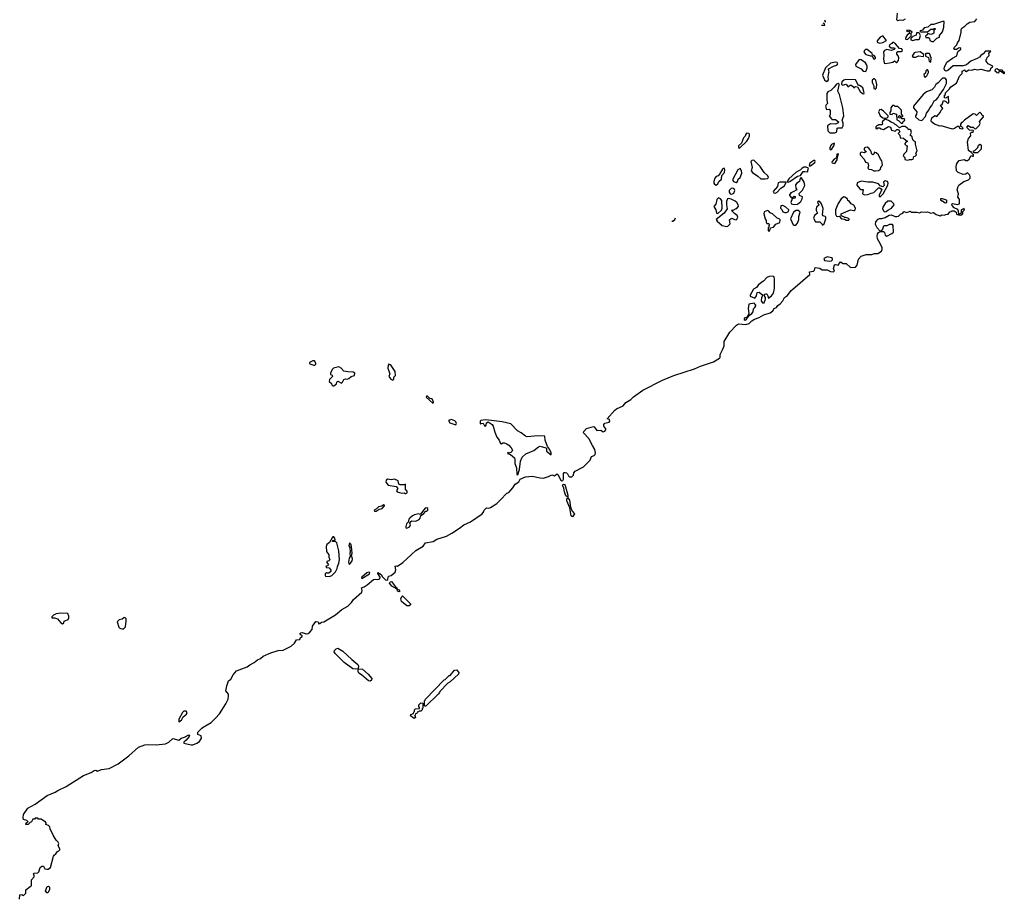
# Model space of a CAD drawing. Extents: x 1980017 to 2252640, y 74400 to 266395.
# Tile 89 of 256: x 1980017 to 1991890, y 198412 to 209015. Entities that reach past the tile are written whole.
import ezdxf

# ---------------------------------------------------------------- set-up
doc = ezdxf.new("R2010")
doc.units = 0

msp = doc.modelspace()

# ---------------------------------------------------------------- linework, layer by layer
at = {"layer": '0CON20XD'}
for points in [[(1990695, 209023), (1990665, 209007), (1990625, 209008), (1990605, 209000), (1990594, 209015), (1990604, 209095)], [(1989687, 208950), (1989725, 208950), (1989722, 208965), (1989707, 208973)], [(1989720, 208995), (1989735, 208990), (1989726, 209008)], [(1991015, 208751), (1991035, 208754), (1991078, 208792), (1991110, 208805), (1991110, 208825), (1991145, 208868), (1991160, 208925), (1991164, 208994), (1991145, 208994), (1991035, 208958), (1991004, 208956), (1990966, 208924), (1990925, 208916), (1990905, 208890), (1990875, 208880), (1990872, 208872), (1990885, 208868), (1990965, 208870), (1991005, 208900), (1991035, 208900), (1991045, 208910), (1991058, 208908), (1991058, 208902), (1991040, 208885), (1991040, 208855), (1991030, 208845), (1991005, 208838), (1990965, 208850), (1990958, 208832), (1990940, 208815), (1990945, 208800), (1990975, 208800), (1990988, 208788), (1990990, 208765), (1991015, 208751)], [(1991382, 207778), (1991372, 207775), (1991360, 207755), (1991362, 207732), (1991375, 207730), (1991387, 207717), (1991390, 207705), (1991380, 207695), (1991354, 207704), (1991345, 207730), (1991325, 207727), (1991288, 207702), (1991265, 207697), (1991130, 207735), (1991114, 207734), (1991050, 207755), (1991013, 207783), (1991010, 207795), (1991018, 207832), (1991035, 207850), (1991055, 207860), (1991075, 207850), (1991118, 207895), (1991130, 207925), (1991148, 207945), (1991120, 207985), (1991140, 207995), (1991155, 208040), (1991185, 208030), (1991205, 208010), (1991220, 208015), (1991218, 208088), (1991192, 208078), (1991185, 208070), (1991170, 208075), (1991170, 208105), (1991180, 208115), (1991180, 208135), (1991229, 208181), (1991244, 208206), (1991315, 208250), (1991350, 208335), (1991380, 208365), (1991380, 208395), (1991415, 208410), (1991420, 208395), (1991435, 208390), (1991458, 208412), (1991495, 208408), (1991535, 208420), (1991565, 208412), (1991605, 208420), (1991685, 208398), (1991712, 208398), (1991720, 208405), (1991730, 208435), (1991748, 208442), (1991750, 208455), (1991695, 208482), (1991670, 208515), (1991670, 208535), (1991680, 208545), (1991682, 208558), (1991707, 208583), (1991702, 208618), (1991715, 208620), (1991728, 208638), (1991663, 208637), (1991637, 208603), (1991608, 208585), (1991592, 208565), (1991563, 208547), (1991485, 208517), (1991435, 208470), (1991395, 208458), (1991275, 208460), (1991208, 208402), (1991185, 208396), (1991174, 208405), (1991166, 208425), (1991169, 208445), (1991195, 208502), (1991265, 208553), (1991319, 208581), (1991324, 208616), (1991333, 208637), (1991355, 208648), (1991365, 208660), (1991365, 208670), (1991355, 208678), (1991337, 208673), (1991315, 208658), (1991288, 208658), (1991280, 208665), (1991288, 208685), (1991318, 208712), (1991324, 208735), (1991344, 208765), (1991371, 208865), (1991370, 208895), (1991376, 208914), (1991415, 208937), (1991442, 208965), (1991474, 208986), (1991535, 208993), (1991560, 209025)], [(1990705, 208778), (1990725, 208780), (1990755, 208810), (1990768, 208812), (1990768, 208852), (1990780, 208865), (1990750, 208885), (1990715, 208890), (1990715, 208870), (1990722, 208878), (1990735, 208880), (1990750, 208855), (1990735, 208840), (1990722, 208838), (1990704, 208805), (1990700, 208785), (1990705, 208778)], [(1990785, 208764), (1990824, 208776), (1990855, 208777), (1990868, 208785), (1990878, 208825), (1990868, 208848), (1990858, 208858), (1990832, 208858), (1990829, 208831), (1990788, 208812), (1990762, 208788), (1990762, 208772), (1990785, 208764)], [(1990385, 208733), (1990425, 208740), (1990470, 208765), (1990425, 208821), (1990395, 208806), (1990355, 208762), (1990355, 208743), (1990385, 208733)], [(1990455, 208487), (1990505, 208494), (1990547, 208503), (1990565, 208520), (1990585, 208500), (1990595, 208498), (1990613, 208525), (1990617, 208555), (1990610, 208580), (1990595, 208600), (1990594, 208616), (1990608, 208632), (1990645, 208632), (1990661, 208645), (1990655, 208663), (1990625, 208668), (1990579, 208725), (1990555, 208739), (1990541, 208739), (1990533, 208727), (1990507, 208713), (1990500, 208695), (1990525, 208678), (1990565, 208678), (1990568, 208665), (1990560, 208655), (1990525, 208644), (1990475, 208658), (1990446, 208644), (1990435, 208630), (1990439, 208585), (1990432, 208545), (1990442, 208492), (1990455, 208487)], [(1990325, 208538), (1990335, 208550), (1990335, 208560), (1990325, 208578), (1990302, 208592), (1990296, 208606), (1990235, 208657), (1990215, 208656), (1990205, 208646), (1990198, 208625), (1990220, 208595), (1990275, 208578), (1990298, 208578), (1990313, 208545), (1990325, 208538)], [(1990825, 208562), (1990855, 208578), (1990915, 208570), (1990920, 208595), (1990875, 208630), (1990815, 208622), (1990802, 208615), (1990778, 208575), (1990795, 208563), (1990825, 208562)], [(1991005, 208502), (1991010, 208555), (1990988, 208608), (1990945, 208610), (1990940, 208605), (1990940, 208575), (1990975, 208560), (1990982, 208512), (1991005, 208502)], [(1989745, 208272), (1989766, 208284), (1989772, 208295), (1989768, 208325), (1989773, 208375), (1989780, 208385), (1989770, 208415), (1989772, 208425), (1989830, 208455), (1989872, 208468), (1989883, 208485), (1989875, 208500), (1989855, 208504), (1989795, 208491), (1989734, 208435), (1989696, 208345), (1989720, 208290), (1989745, 208272)], [(1990215, 208392), (1990225, 208400), (1990237, 208435), (1990237, 208455), (1990227, 208477), (1990216, 208496), (1990165, 208532), (1990140, 208535), (1990096, 208475), (1990099, 208455), (1990162, 208422), (1990188, 208395), (1990215, 208392)], [(1990935, 208320), (1990955, 208340), (1990975, 208380), (1990976, 208396), (1990965, 208410), (1990955, 208410), (1990945, 208400), (1990938, 208372), (1990920, 208355), (1990923, 208333), (1990935, 208320)], [(1991885, 208362), (1991858, 208388), (1991842, 208392), (1991835, 208400), (1991822, 208388), (1991818, 208372), (1991803, 208373), (1991780, 208395), (1991782, 208418), (1991805, 208428), (1991825, 208410), (1991865, 208410), (1991872, 208392), (1991890, 208385), (1991890, 208365), (1991885, 208362)], [(1989785, 207650), (1989845, 207652), (1989870, 207665), (1989874, 207706), (1989885, 207713), (1989935, 207710), (1989946, 207735), (1989945, 207770), (1989933, 207805), (1989953, 207855), (1989943, 207955), (1989902, 208112), (1989883, 208155), (1989898, 208225), (1989897, 208237), (1989885, 208248), (1989865, 208237), (1989839, 208201), (1989797, 208163), (1989764, 208145), (1989750, 208125), (1989748, 208045), (1989760, 208005), (1989741, 207989), (1989734, 207975), (1989744, 207934), (1989777, 207937), (1989792, 207922), (1989792, 207868), (1989780, 207855), (1989805, 207820), (1989812, 207812), (1989855, 207813), (1989890, 207785), (1989886, 207774), (1989855, 207758), (1989795, 207762), (1989760, 207735), (1989762, 207675), (1989785, 207650)], [(1990195, 208120), (1990200, 208135), (1990183, 208195), (1990165, 208212), (1990145, 208222), (1990132, 208222), (1990095, 208290), (1989975, 208296), (1989954, 208286), (1989932, 208265), (1989928, 208238), (1989938, 208228), (1989985, 208240), (1990005, 208210), (1990015, 208210), (1990030, 208225), (1990045, 208228), (1990070, 208205), (1990075, 208190), (1990095, 208210), (1990118, 208208), (1990150, 208150), (1990180, 208125), (1990195, 208120)], [(1990335, 208180), (1990349, 208195), (1990353, 208233), (1990340, 208285), (1990325, 208302), (1990315, 208302), (1990297, 208285), (1990295, 208260), (1990317, 208217), (1990316, 208186), (1990335, 208180)], [(1990895, 207802), (1990941, 207849), (1990952, 207888), (1990980, 207925), (1990992, 207955), (1991015, 207980), (1991044, 208036), (1991069, 208051), (1991093, 208077), (1991105, 208102), (1991157, 208173), (1991192, 208248), (1991192, 208292), (1991175, 208312), (1991145, 208309), (1991132, 208298), (1991091, 208255), (1991064, 208235), (1991047, 208203), (1991018, 208172), (1990953, 208147), (1990913, 208115), (1990797, 207975), (1990795, 207952), (1990834, 207904), (1990832, 207875), (1990818, 207855), (1990818, 207845), (1990858, 207808), (1990895, 207802)], [(1980017, 198412), (1980020, 198465), (1980045, 198470), (1980052, 198462), (1980065, 198460), (1980090, 198485), (1980090, 198525), (1980142, 198568), (1980160, 198575), (1980160, 198645), (1980190, 198685), (1980190, 198705), (1980182, 198715), (1980192, 198728), (1980235, 198730), (1980248, 198745), (1980264, 198796), (1980285, 198812), (1980305, 198810), (1980321, 198781), (1980344, 198774), (1980360, 198775), (1980390, 198795), (1980426, 198934), (1980434, 198946), (1980455, 198960), (1980472, 198988), (1980490, 198995), (1980502, 199008), (1980502, 199022), (1980482, 199055), (1980490, 199085), (1980481, 199101), (1980458, 199125), (1980420, 199185), (1980383, 199263), (1980380, 199285), (1980365, 199302), (1980332, 199312), (1980338, 199335), (1980325, 199350), (1980315, 199350), (1980277, 199377), (1980245, 199380), (1980235, 199390), (1980205, 199390), (1980195, 199380), (1980175, 199380), (1980160, 199345), (1980142, 199338), (1980118, 199312), (1980095, 199312), (1980090, 199315), (1980097, 199333), (1980120, 199345), (1980105, 199362), (1980064, 199375), (1980058, 199395), (1980065, 199436), (1980115, 199510), (1980205, 199561), (1980347, 199665), (1980446, 199704), (1980477, 199725), (1980578, 199772), (1980785, 199903), (1980881, 199939), (1980915, 199966), (1980935, 199968), (1980955, 199956), (1981004, 199976), (1981095, 199990), (1981206, 200044), (1981335, 200140), (1981452, 200245), (1981525, 200275), (1981565, 200280), (1981665, 200274), (1981775, 200285), (1981815, 200305), (1981865, 200350), (1981935, 200329), (1981965, 200354), (1982003, 200367), (1982055, 200396), (1982066, 200386), (1982061, 200375), (1982025, 200330), (1981996, 200305), (1981998, 200295), (1982085, 200274), (1982106, 200275), (1982155, 200293), (1982185, 200316), (1982209, 200355), (1982205, 200381), (1982167, 200397), (1982164, 200425), (1982215, 200475), (1982231, 200489), (1982327, 200545), (1982380, 200595), (1982425, 200646), (1982505, 200767), (1982530, 200825), (1982537, 200865), (1982534, 200885), (1982503, 200925), (1982514, 200985), (1982534, 201045), (1982563, 201067), (1982591, 201119), (1982632, 201168), (1982762, 201215), (1982791, 201239), (1982845, 201265), (1982883, 201297), (1982920, 201315), (1982955, 201342), (1983045, 201383), (1983135, 201410), (1983195, 201417), (1983236, 201435), (1983289, 201465), (1983330, 201500), (1983355, 201540), (1983395, 201542), (1983402, 201568), (1983425, 201580), (1983425, 201590), (1983398, 201605), (1983398, 201615), (1983408, 201625), (1983425, 201629), (1983472, 201612), (1983495, 201616), (1983516, 201634), (1983543, 201665), (1983550, 201705), (1983589, 201761), (1983615, 201758), (1983625, 201733), (1983638, 201735), (1983658, 201752), (1983685, 201758), (1983825, 201840), (1983903, 201907), (1983975, 201946), (1984018, 201992), (1984043, 202027), (1984141, 202115), (1984146, 202135), (1984137, 202165), (1984172, 202178), (1984207, 202203), (1984285, 202266), (1984305, 202272), (1984335, 202266), (1984359, 202275), (1984364, 202295), (1984335, 202338), (1984335, 202352), (1984378, 202328), (1984391, 202301), (1984427, 202265), (1984445, 202261), (1984455, 202266), (1984461, 202291), (1984464, 202306), (1984496, 202314), (1984543, 202355), (1984552, 202385), (1984545, 202428), (1984555, 202432), (1984575, 202430), (1984637, 202473), (1984794, 202615), (1984881, 202669), (1984910, 202710), (1985005, 202726), (1985048, 202752), (1985165, 202791), (1985230, 202825), (1985321, 202885), (1985372, 202928), (1985455, 202963), (1985595, 203058), (1985616, 203085), (1985618, 203105), (1985645, 203132), (1985675, 203128), (1985695, 203134), (1985769, 203185), (1985814, 203226), (1985893, 203307), (1985915, 203318), (1985965, 203374), (1985993, 203417), (1986036, 203445), (1986052, 203478), (1986115, 203505), (1986195, 203512), (1986295, 203492), (1986335, 203490), (1986392, 203508), (1986435, 203530), (1986465, 203517), (1986495, 203542), (1986505, 203534), (1986541, 203465), (1986555, 203456), (1986568, 203462), (1986573, 203475), (1986576, 203544), (1986584, 203556), (1986595, 203558), (1986610, 203555), (1986623, 203543), (1986634, 203515), (1986646, 203506), (1986675, 203505), (1986694, 203525), (1986700, 203555), (1986717, 203575), (1986815, 203624), (1986896, 203705), (1986911, 203749), (1986945, 203762), (1986957, 203773), (1986960, 203795), (1986953, 203835), (1986926, 203884), (1986879, 203965), (1986817, 204035), (1986818, 204052), (1986854, 204086), (1986935, 204112), (1986946, 204106), (1986975, 204064), (1987025, 204067), (1987055, 204048), (1987075, 204056), (1987085, 204070), (1987086, 204085), (1987063, 204115), (1987060, 204135), (1987075, 204153), (1987125, 204162), (1987132, 204175), (1987130, 204195), (1987100, 204205), (1987192, 204308), (1987215, 204324), (1987295, 204360), (1987325, 204401), (1987385, 204438), (1987420, 204470), (1987532, 204548), (1987769, 204671), (1987905, 204728), (1988155, 204807), (1988225, 204839), (1988385, 204890), (1988456, 204935), (1988464, 204945), (1988462, 204978), (1988492, 205035), (1988511, 205085), (1988513, 205137), (1988581, 205249), (1988659, 205335), (1988685, 205348), (1988775, 205340), (1988815, 205354), (1988847, 205385), (1988878, 205405), (1988935, 205424), (1988991, 205459), (1989067, 205483), (1989098, 205505), (1989115, 205535), (1989145, 205548), (1989161, 205569), (1989188, 205592), (1989219, 205625), (1989241, 205665), (1989275, 205691), (1989318, 205752), (1989342, 205768), (1989547, 205945), (1989542, 205978), (1989590, 205985), (1989602, 205995), (1989610, 206030), (1989665, 206020), (1989695, 206002), (1989755, 206001), (1989795, 205982), (1989825, 205976), (1989841, 205985), (1989831, 206015), (1989841, 206059), (1989855, 206063), (1989885, 206058), (1989913, 206097), (1989948, 206078), (1989985, 206078), (1990035, 206029), (1990095, 206032), (1990114, 206055), (1990130, 206130), (1990165, 206163), (1990225, 206186), (1990294, 206186), (1990325, 206196), (1990365, 206196), (1990408, 206225), (1990418, 206245), (1990416, 206265), (1990399, 206309), (1990376, 206346), (1990362, 206372), (1990356, 206405), (1990361, 206429), (1990375, 206450), (1990398, 206462), (1990432, 206462), (1990445, 206450), (1990455, 206420), (1990475, 206408), (1990535, 206438), (1990555, 206455), (1990549, 206535), (1990540, 206545), (1990505, 206548), (1990475, 206530), (1990445, 206531), (1990435, 206526), (1990421, 206489), (1990405, 206470), (1990395, 206468), (1990357, 206507), (1990338, 206545), (1990341, 206579), (1990370, 206610), (1990385, 206618), (1990415, 206620), (1990455, 206633), (1990500, 206660), (1990525, 206662), (1990575, 206643), (1990595, 206642), (1990615, 206647), (1990638, 206672), (1990666, 206684), (1990678, 206702), (1990715, 206692), (1990755, 206707), (1990767, 206697), (1990835, 206696), (1990865, 206689), (1990895, 206699), (1990935, 206694), (1990965, 206700), (1991004, 206684), (1991035, 206690), (1991067, 206667), (1991115, 206650), (1991138, 206662), (1991165, 206658), (1991183, 206667), (1991215, 206670), (1991235, 206700), (1991248, 206702), (1991255, 206710), (1991285, 206710), (1991310, 206695), (1991315, 206672), (1991338, 206662), (1991365, 206660), (1991390, 206675), (1991390, 206705), (1991410, 206725), (1991405, 206740), (1991395, 206730), (1991370, 206725), (1991370, 206685), (1991355, 206670), (1991342, 206672), (1991338, 206708), (1991328, 206728), (1991287, 206747), (1991260, 206775), (1991258, 206792), (1991265, 206800), (1991325, 206788), (1991350, 206795), (1991350, 206845), (1991347, 206857), (1991330, 206875), (1991338, 206915), (1991322, 206965), (1991332, 207005), (1991341, 207019), (1991403, 207067), (1991457, 207085), (1991478, 207105), (1991480, 207125), (1991475, 207140), (1991445, 207170), (1991427, 207153), (1991395, 207150), (1991332, 207172), (1991313, 207193), (1991308, 207245), (1991319, 207281), (1991345, 207318), (1991405, 207330), (1991425, 207318), (1991445, 207318), (1991466, 207334), (1991492, 207378), (1991505, 207370), (1991518, 207372), (1991520, 207385), (1991502, 207402), (1991498, 207418), (1991485, 207420), (1991458, 207438), (1991448, 207545), (1991460, 207585), (1991488, 207615), (1991482, 207648), (1991495, 207660), (1991515, 207660), (1991520, 207675), (1991515, 207680), (1991472, 207682), (1991440, 207715), (1991455, 207740), (1991488, 207718), (1991515, 207720), (1991532, 207702), (1991545, 207700), (1991585, 207740), (1991598, 207765), (1991592, 207788), (1991640, 207845), (1991638, 207858), (1991625, 207860), (1991615, 207880), (1991595, 207900), (1991555, 207860), (1991538, 207878), (1991515, 207880), (1991408, 207805), (1991382, 207778)], [(1990475, 207830), (1990490, 207845), (1990488, 207858), (1990434, 207914), (1990405, 207932), (1990385, 207930), (1990374, 207905), (1990395, 207858), (1990425, 207832), (1990475, 207830)], [(1990665, 207770), (1990672, 207788), (1990690, 207805), (1990685, 207820), (1990655, 207820), (1990645, 207830), (1990622, 207832), (1990610, 207845), (1990625, 207860), (1990655, 207840), (1990668, 207852), (1990668, 207858), (1990650, 207875), (1990650, 207925), (1990605, 207968), (1990575, 207970), (1990562, 207982), (1990540, 207980), (1990520, 207955), (1990522, 207915), (1990510, 207895), (1990510, 207875), (1990537, 207873), (1990545, 207890), (1990590, 207875), (1990595, 207810), (1990615, 207800), (1990645, 207770), (1990665, 207770)], [(1990725, 207322), (1990745, 207332), (1990775, 207330), (1990790, 207335), (1990800, 207365), (1990815, 207370), (1990830, 207385), (1990822, 207405), (1990838, 207435), (1990818, 207515), (1990820, 207545), (1990805, 207550), (1990787, 207567), (1990780, 207605), (1990753, 207623), (1990770, 207655), (1990763, 207683), (1990752, 207692), (1990732, 207692), (1990728, 207708), (1990715, 207710), (1990695, 207730), (1990655, 207730), (1990625, 207710), (1990590, 207745), (1990572, 207752), (1990560, 207765), (1990525, 207780), (1990495, 207802), (1990452, 207818), (1990423, 207787), (1990418, 207775), (1990420, 207755), (1990415, 207750), (1990375, 207750), (1990368, 207742), (1990355, 207740), (1990342, 207725), (1990342, 207702), (1990355, 207700), (1990365, 207710), (1990385, 207710), (1990405, 207698), (1990435, 207692), (1990495, 207728), (1990518, 207718), (1990530, 207685), (1990545, 207678), (1990575, 207672), (1990595, 207690), (1990615, 207690), (1990630, 207665), (1990612, 207645), (1990632, 207622), (1990635, 207590), (1990675, 207588), (1990705, 207560), (1990720, 207555), (1990718, 207542), (1990702, 207538), (1990690, 207525), (1990690, 207515), (1990705, 207500), (1990720, 207495), (1990712, 207428), (1990678, 207395), (1990670, 207375), (1990690, 207355), (1990692, 207332), (1990725, 207322)], [(1988695, 207468), (1988785, 207552), (1988805, 207582), (1988817, 207615), (1988816, 207636), (1988810, 207645), (1988783, 207647), (1988773, 207637), (1988767, 207613), (1988745, 207590), (1988721, 207529), (1988686, 207495), (1988683, 207473), (1988695, 207468)], [(1989795, 207448), (1989805, 207451), (1989836, 207495), (1989842, 207522), (1989837, 207527), (1989808, 207512), (1989788, 207475), (1989785, 207453), (1989795, 207448)], [(1990335, 207193), (1990375, 207198), (1990398, 207212), (1990400, 207235), (1990415, 207250), (1990420, 207265), (1990413, 207315), (1990396, 207336), (1990373, 207385), (1990345, 207410), (1990325, 207420), (1990318, 207395), (1990305, 207388), (1990294, 207394), (1990282, 207435), (1990258, 207468), (1990238, 207478), (1990216, 207474), (1990202, 207465), (1990200, 207445), (1990212, 207432), (1990230, 207425), (1990205, 207412), (1990165, 207418), (1990153, 207405), (1990150, 207385), (1990200, 207335), (1990215, 207300), (1990245, 207290), (1990253, 207255), (1990244, 207224), (1990255, 207213), (1990288, 207208), (1990315, 207193), (1990335, 207193)], [(1991522, 207412), (1991520, 207435), (1991535, 207440), (1991570, 207475), (1991578, 207505), (1991597, 207517), (1991612, 207502), (1991610, 207455), (1991565, 207412), (1991522, 207412)], [(1989005, 207096), (1989035, 207103), (1989047, 207115), (1989040, 207135), (1988994, 207174), (1988946, 207246), (1988875, 207317), (1988865, 207323), (1988845, 207317), (1988834, 207305), (1988848, 207235), (1988838, 207195), (1988852, 207172), (1988920, 207130), (1988955, 207099), (1989005, 207096)], [(1989545, 207248), (1989555, 207254), (1989607, 207293), (1989611, 207305), (1989607, 207317), (1989595, 207318), (1989544, 207286), (1989537, 207257), (1989545, 207248)], [(1989845, 207282), (1989876, 207325), (1989878, 207362), (1989890, 207395), (1989885, 207400), (1989872, 207395), (1989868, 207352), (1989840, 207335), (1989813, 207307), (1989810, 207295), (1989815, 207290), (1989845, 207282)], [(1988415, 207022), (1988435, 207038), (1988448, 207065), (1988480, 207095), (1988483, 207137), (1988516, 207174), (1988521, 207205), (1988515, 207222), (1988505, 207223), (1988493, 207215), (1988456, 207154), (1988438, 207135), (1988415, 207124), (1988401, 207105), (1988388, 207065), (1988389, 207045), (1988395, 207031), (1988415, 207022)], [(1988655, 207053), (1988673, 207065), (1988680, 207095), (1988705, 207112), (1988726, 207165), (1988722, 207195), (1988705, 207220), (1988676, 207205), (1988616, 207095), (1988616, 207076), (1988624, 207064), (1988655, 207053)], [(1989285, 207056), (1989305, 207063), (1989395, 207128), (1989432, 207138), (1989465, 207184), (1989486, 207186), (1989515, 207180), (1989530, 207225), (1989499, 207239), (1989473, 207237), (1989448, 207222), (1989432, 207205), (1989375, 207174), (1989292, 207098), (1989273, 207063), (1989285, 207056)], [(1989356, 206786), (1989395, 206791), (1989435, 206823), (1989451, 206855), (1989455, 206880), (1989420, 206895), (1989418, 206922), (1989458, 206962), (1989486, 207015), (1989476, 207055), (1989445, 207110), (1989430, 207105), (1989420, 207065), (1989390, 207045), (1989373, 207025), (1989378, 206985), (1989390, 206965), (1989345, 206940), (1989332, 206938), (1989325, 206930), (1989315, 206930), (1989300, 206905), (1989300, 206895), (1989325, 206870), (1989338, 206872), (1989355, 206890), (1989370, 206885), (1989370, 206875), (1989360, 206865), (1989332, 206858), (1989317, 206813), (1989323, 206795), (1989356, 206786)], [(1990395, 206882), (1990429, 206915), (1990485, 207020), (1990489, 207045), (1990480, 207065), (1990455, 207072), (1990432, 207055), (1990440, 207015), (1990425, 207002), (1990392, 207012), (1990375, 207038), (1990305, 207057), (1990245, 207056), (1990165, 207068), (1990115, 207050), (1990112, 207022), (1990147, 206977), (1990158, 206968), (1990187, 206967), (1990182, 206915), (1990204, 206904), (1990245, 206907), (1990284, 206926), (1990318, 206932), (1990375, 206988), (1990385, 206990), (1990407, 206977), (1990412, 206965), (1990383, 206903), (1990383, 206883), (1990395, 206882)], [(1988605, 206912), (1988628, 206925), (1988640, 206955), (1988633, 206975), (1988615, 206986), (1988595, 206982), (1988574, 206955), (1988574, 206935), (1988585, 206916), (1988605, 206912)], [(1989125, 206924), (1989149, 206931), (1989195, 206984), (1989238, 207012), (1989260, 207055), (1989185, 207057), (1989165, 207049), (1989155, 207005), (1989104, 206945), (1989110, 206930), (1989125, 206924)], [(1988435, 206681), (1988479, 206721), (1988488, 206745), (1988484, 206835), (1988466, 206856), (1988445, 206868), (1988425, 206850), (1988410, 206790), (1988389, 206765), (1988410, 206725), (1988421, 206685), (1988435, 206681)], [(1988545, 206524), (1988555, 206527), (1988584, 206555), (1988578, 206602), (1988595, 206620), (1988605, 206622), (1988635, 206607), (1988655, 206604), (1988667, 206613), (1988676, 206635), (1988668, 206655), (1988635, 206678), (1988600, 206715), (1988605, 206720), (1988622, 206718), (1988655, 206740), (1988665, 206740), (1988683, 206767), (1988681, 206785), (1988665, 206811), (1988646, 206826), (1988595, 206853), (1988565, 206861), (1988553, 206857), (1988542, 206825), (1988539, 206785), (1988547, 206735), (1988512, 206685), (1988416, 206605), (1988426, 206586), (1988488, 206535), (1988545, 206524)], [(1989695, 206540), (1989717, 206555), (1989737, 206615), (1989737, 206635), (1989730, 206645), (1989705, 206652), (1989698, 206665), (1989705, 206740), (1989687, 206795), (1989665, 206822), (1989653, 206827), (1989638, 206815), (1989652, 206778), (1989626, 206754), (1989621, 206735), (1989623, 206715), (1989638, 206685), (1989603, 206655), (1989589, 206625), (1989615, 206580), (1989667, 206577), (1989690, 206555), (1989695, 206540)], [(1989985, 206597), (1990015, 206600), (1990020, 206605), (1990018, 206615), (1990005, 206623), (1989975, 206632), (1989965, 206630), (1989955, 206640), (1989922, 206652), (1989923, 206677), (1990035, 206722), (1990075, 206714), (1990085, 206717), (1990093, 206725), (1990097, 206745), (1990075, 206780), (1990045, 206797), (1990025, 206822), (1990004, 206834), (1989998, 206858), (1989968, 206878), (1989955, 206879), (1989924, 206856), (1989885, 206800), (1989856, 206725), (1989855, 206670), (1989865, 206648), (1989875, 206643), (1989897, 206647), (1989925, 206613), (1989965, 206612), (1989985, 206597)], [(1990445, 206700), (1990465, 206702), (1990485, 206720), (1990528, 206742), (1990560, 206785), (1990556, 206796), (1990526, 206826), (1990485, 206826), (1990455, 206800), (1990424, 206755), (1990422, 206735), (1990437, 206707), (1990445, 206700)], [(1991175, 206808), (1991195, 206810), (1991198, 206835), (1991191, 206841), (1991145, 206858), (1991122, 206858), (1991120, 206845), (1991135, 206830), (1991145, 206830), (1991175, 206808)], [(1989055, 206462), (1989068, 206485), (1989072, 206508), (1989107, 206513), (1989135, 206550), (1989185, 206570), (1989187, 206603), (1989176, 206616), (1989152, 206622), (1989096, 206676), (1989067, 206687), (1989049, 206709), (1989035, 206714), (1988995, 206699), (1988990, 206675), (1989008, 206615), (1989020, 206595), (1989018, 206575), (1989025, 206560), (1989045, 206560), (1989060, 206545), (1989050, 206535), (1989050, 206515), (1989042, 206508), (1989044, 206474), (1989055, 206462)], [(1989265, 206691), (1989287, 206705), (1989290, 206725), (1989255, 206756), (1989220, 206775), (1989195, 206770), (1989193, 206743), (1989208, 206728), (1989221, 206701), (1989242, 206692), (1989265, 206691)], [(1989355, 206537), (1989375, 206540), (1989398, 206562), (1989414, 206605), (1989413, 206645), (1989427, 206695), (1989422, 206705), (1989406, 206716), (1989382, 206715), (1989347, 206695), (1989310, 206615), (1989344, 206544), (1989355, 206537)], [(1987879, 206591), (1987885, 206586), (1987895, 206585), (1987918, 206605), (1987927, 206627)], [(1989785, 206103), (1989805, 206108), (1989818, 206122), (1989820, 206135), (1989808, 206145), (1989755, 206156), (1989713, 206135), (1989722, 206112), (1989785, 206103)], [(1988995, 205602), (1989012, 205645), (1989012, 205665), (1988998, 205688), (1989000, 205705), (1989015, 205712), (1989025, 205710), (1989040, 205685), (1989045, 205660), (1989082, 205688), (1989105, 205718), (1989118, 205775), (1989120, 205885), (1989114, 205914), (1989100, 205925), (1989055, 205920), (1989025, 205906), (1988987, 205863), (1988965, 205852), (1988922, 205815), (1988902, 205788), (1988865, 205768), (1988824, 205695), (1988824, 205684), (1988882, 205658), (1988902, 205685), (1988910, 205725), (1988935, 205730), (1988980, 205695), (1988963, 205667), (1988960, 205625), (1988975, 205602), (1988995, 205602)], [(1988765, 205394), (1988783, 205405), (1988816, 205454), (1988845, 205472), (1988863, 205495), (1988865, 205530), (1988882, 205545), (1988892, 205565), (1988892, 205575), (1988875, 205600), (1988810, 205585), (1988803, 205535), (1988808, 205475), (1988789, 205431), (1988754, 205416), (1988755, 205402), (1988765, 205394)], [(1983565, 204849), (1983575, 204850), (1983588, 204862), (1983589, 204875), (1983572, 204902), (1983552, 204905), (1983513, 204885), (1983510, 204875), (1983515, 204868), (1983565, 204849)], [(1983805, 204600), (1983836, 204624), (1983842, 204648), (1983852, 204658), (1983897, 204633), (1983910, 204645), (1983925, 204680), (1983945, 204688), (1983967, 204683), (1983985, 204690), (1984014, 204716), (1984054, 204726), (1984059, 204755), (1984040, 204765), (1983975, 204769), (1983925, 204780), (1983893, 204815), (1983865, 204829), (1983802, 204815), (1983785, 204798), (1983764, 204755), (1983765, 204740), (1983785, 204730), (1983790, 204715), (1983755, 204680), (1983750, 204655), (1983778, 204628), (1983782, 204612), (1983792, 204602), (1983805, 204600)], [(1984515, 204672), (1984527, 204683), (1984530, 204705), (1984547, 204725), (1984546, 204775), (1984496, 204845), (1984485, 204857), (1984468, 204862), (1984461, 204849), (1984458, 204815), (1984480, 204745), (1984470, 204715), (1984492, 204682), (1984515, 204672)], [(1985005, 204390), (1985006, 204404), (1984995, 204436), (1984985, 204446), (1984961, 204451), (1984935, 204478), (1984922, 204478), (1984920, 204465), (1985005, 204390)], [(1985275, 204132), (1985282, 204138), (1985283, 204147), (1985277, 204167), (1985265, 204180), (1985225, 204198), (1985190, 204185), (1985205, 204154), (1985275, 204132)], [(1986025, 203531), (1986045, 203595), (1986055, 203695), (1986078, 203742), (1986119, 203781), (1986217, 203823), (1986274, 203866), (1986295, 203875), (1986360, 203855), (1986368, 203845), (1986371, 203815), (1986425, 203770), (1986425, 203796), (1986405, 203839), (1986380, 203870), (1986355, 203945), (1986348, 203995), (1986265, 204000), (1986135, 203988), (1986115, 203996), (1986066, 204035), (1986021, 204061), (1985941, 204145), (1985835, 204168), (1985705, 204185), (1985635, 204192), (1985604, 204186), (1985578, 204182), (1985570, 204175), (1985568, 204148), (1985575, 204140), (1985583, 204147), (1985605, 204150), (1985621, 204121), (1985636, 204114), (1985644, 204126), (1985646, 204155), (1985665, 204169), (1985715, 204134), (1985728, 204115), (1985747, 204045), (1985772, 203985), (1985798, 203948), (1985815, 203908), (1985825, 203902), (1985845, 203913), (1985865, 203913), (1985885, 203907), (1985915, 203888), (1985942, 203855), (1985958, 203825), (1985957, 203813), (1985941, 203799), (1985915, 203790), (1985903, 203797), (1985900, 203785), (1985934, 203774), (1985984, 203734), (1985989, 203715), (1985987, 203665), (1986009, 203615), (1986014, 203535), (1986025, 203531)], [(1984675, 203302), (1984688, 203312), (1984690, 203325), (1984685, 203338), (1984668, 203348), (1984668, 203418), (1984655, 203410), (1984605, 203408), (1984588, 203418), (1984582, 203455), (1984536, 203476), (1984495, 203468), (1984455, 203478), (1984436, 203465), (1984432, 203442), (1984460, 203405), (1984555, 203390), (1984575, 203370), (1984578, 203365), (1984562, 203335), (1984568, 203325), (1984625, 203308), (1984655, 203312), (1984665, 203302), (1984675, 203302)], [(1986625, 203260), (1986604, 203274), (1986585, 203325), (1986578, 203368), (1986565, 203395), (1986564, 203406), (1986575, 203415), (1986585, 203414), (1986595, 203400), (1986628, 203285), (1986625, 203260)], [(1984315, 203093), (1984353, 203117), (1984375, 203118), (1984390, 203125), (1984416, 203154), (1984416, 203165), (1984405, 203169), (1984385, 203152), (1984342, 203145), (1984319, 203121), (1984293, 203105), (1984295, 203093), (1984315, 203093)], [(1986685, 203021), (1986668, 203035), (1986651, 203131), (1986614, 203215), (1986614, 203235), (1986625, 203252), (1986649, 203225), (1986661, 203141), (1986680, 203090), (1986708, 203058), (1986685, 203021)], [(1984685, 202888), (1984695, 202892), (1984715, 202900), (1984727, 202913), (1984730, 202925), (1984720, 202945), (1984733, 202967), (1984745, 202973), (1984795, 202970), (1984835, 202990), (1984847, 203005), (1984855, 203040), (1984885, 203058), (1984915, 203090), (1984928, 203092), (1984940, 203105), (1984940, 203125), (1984925, 203132), (1984905, 203128), (1984848, 203052), (1984825, 203057), (1984780, 203045), (1984755, 203033), (1984720, 203005), (1984710, 202995), (1984702, 202958), (1984683, 202937), (1984672, 202905), (1984675, 202892), (1984685, 202888)], [(1983755, 202303), (1983782, 202315), (1983825, 202360), (1983845, 202400), (1983848, 202425), (1983866, 202464), (1983874, 202505), (1983864, 202614), (1983840, 202710), (1983827, 202727), (1983790, 202725), (1983792, 202738), (1983820, 202745), (1983818, 202765), (1983805, 202780), (1983795, 202780), (1983785, 202770), (1983752, 202715), (1983722, 202688), (1983713, 202665), (1983718, 202605), (1983746, 202566), (1983747, 202537), (1983757, 202505), (1983745, 202492), (1983720, 202485), (1983722, 202472), (1983740, 202445), (1983728, 202432), (1983712, 202428), (1983710, 202415), (1983715, 202410), (1983748, 202408), (1983768, 202378), (1983770, 202365), (1983745, 202342), (1983725, 202342), (1983715, 202350), (1983700, 202335), (1983700, 202315), (1983705, 202308), (1983755, 202303)], [(1983995, 202450), (1984025, 202492), (1984031, 202515), (1984020, 202555), (1984026, 202585), (1984020, 202665), (1984010, 202695), (1983995, 202710), (1983988, 202675), (1984000, 202655), (1984002, 202595), (1983998, 202585), (1984002, 202545), (1983991, 202525), (1983983, 202475), (1983985, 202460), (1983995, 202450)], [(1984145, 202281), (1984234, 202335), (1984240, 202350), (1984225, 202354), (1984204, 202346), (1984144, 202295), (1984138, 202285), (1984145, 202281)], [(1984595, 202120), (1984575, 202128), (1984570, 202150), (1984504, 202185), (1984478, 202225), (1984485, 202241), (1984502, 202242), (1984548, 202178), (1984567, 202165), (1984570, 202150), (1984595, 202142), (1984602, 202125), (1984595, 202120)], [(1984685, 201950), (1984623, 202003), (1984612, 202035), (1984625, 202063), (1984635, 202072), (1984728, 201975), (1984730, 201960), (1984715, 201950), (1984685, 201950)], [(1980535, 201732), (1980550, 201745), (1980554, 201766), (1980600, 201785), (1980612, 201805), (1980612, 201825), (1980596, 201856), (1980515, 201860), (1980458, 201852), (1980425, 201838), (1980403, 201817), (1980405, 201804), (1980436, 201806), (1980472, 201792), (1980515, 201743), (1980535, 201732)], [(1981265, 201670), (1981292, 201698), (1981303, 201767), (1981302, 201795), (1981285, 201808), (1981273, 201807), (1981252, 201788), (1981215, 201782), (1981193, 201755), (1981214, 201694), (1981225, 201682), (1981265, 201670)], [(1984245, 201041), (1984222, 201045), (1984139, 201119), (1984105, 201140), (1984097, 201155), (1984100, 201190), (1984065, 201185), (1984035, 201189), (1983928, 201265), (1983821, 201375), (1983810, 201395), (1983815, 201411), (1983835, 201430), (1983855, 201438), (1983912, 201405), (1984021, 201301), (1984095, 201241), (1984103, 201225), (1984100, 201190), (1984152, 201185), (1984220, 201125), (1984262, 201075), (1984258, 201055), (1984245, 201041)], [(1984905, 200740), (1984900, 200745), (1984900, 200805), (1984908, 200812), (1984910, 200825), (1985135, 201058), (1985148, 201062), (1985195, 201110), (1985208, 201112), (1985260, 201175), (1985285, 201178), (1985312, 201145), (1985308, 201125), (1985210, 201035), (1985182, 201018), (1985082, 200918), (1985080, 200905), (1985062, 200885), (1984915, 200742), (1984905, 200740)], [(1984775, 200590), (1984730, 200625), (1984732, 200638), (1984768, 200652), (1984772, 200668), (1984780, 200675), (1984780, 200695), (1984792, 200708), (1984838, 200712), (1984840, 200725), (1984830, 200735), (1984830, 200755), (1984855, 200780), (1984878, 200778), (1984880, 200715), (1984872, 200708), (1984870, 200695), (1984855, 200680), (1984835, 200680), (1984828, 200672), (1984812, 200668), (1984808, 200652), (1984792, 200648), (1984788, 200632), (1984780, 200625), (1984788, 200618), (1984790, 200605), (1984775, 200590)], [(1981935, 200550), (1981967, 200573), (1981990, 200610), (1982028, 200645), (1982038, 200665), (1982025, 200680), (1981995, 200680), (1981982, 200665), (1981937, 200585), (1981935, 200550)], [(1980355, 198490), (1980345, 198490), (1980330, 198515), (1980350, 198565), (1980365, 198570), (1980378, 198558), (1980378, 198525), (1980355, 198490)]]:
    msp.add_lwpolyline(points, dxfattribs=at)

doc.saveas('drawing.dxf')
